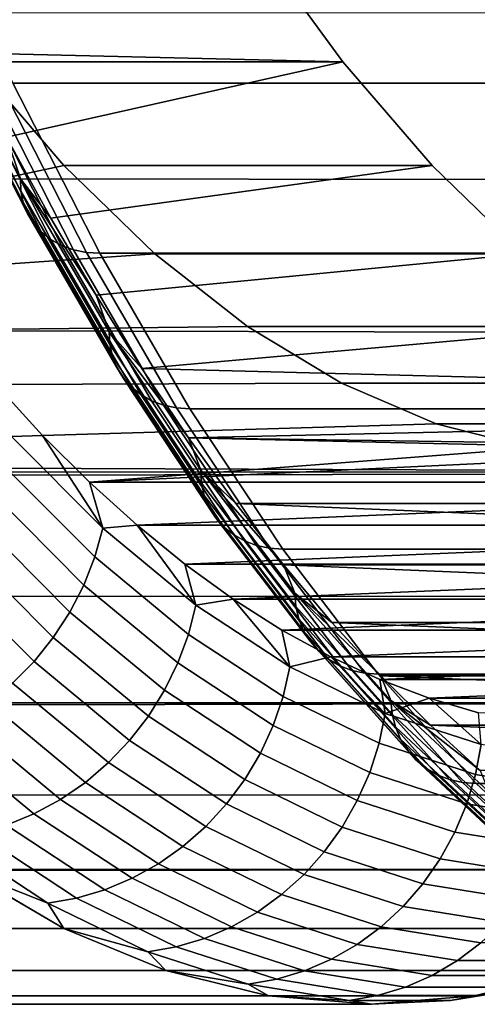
# Model space of a CAD drawing. Header units: metres. Extents: x -22 to 244, y -22 to 22.
# Tile 103 of 146: x 107.6 to 108.94, y -15.75 to -12.86. Entities that reach past the tile are written whole.
import ezdxf

# ---------------------------------------------------------------- set-up
doc = ezdxf.new("R2010")
doc.units = ezdxf.units.M
doc.layers.add('solid_10_151_113_XXX', color=7, linetype='CONTINUOUS')

msp = doc.modelspace()

# ---------------------------------------------------------------- linework, layer by layer
at = {"layer": 'solid_10_151_113_XXX'}
for points in [[(234.810516, -13.049059, 227.252304), (234.565262, -12.509412, 227.926132), (107.330841, -12.509304, 181.61673), (107.576103, -13.048974, 180.942886)], [(108.54493, -12.986502, 177.403915), (108.289909, -12.638814, 178.104568), (107.20919, -12.638702, 177.711456), (107.46434, -12.986581, 177.010422)], [(107.429756, -12.959487, 180.467819), (107.304413, -12.701118, 180.81218), (108.289909, -12.638814, 178.104568), (108.54493, -12.986502, 177.403915)], [(111.494431, -13.335892, 163.598785), (16.992212, -13.1725, 128.93187), (17.289928, -12.779216, 128.431427), (111.745674, -12.845069, 162.908524)], [(107.599106, -13.32972, 180.011459), (107.347984, -12.839126, 180.701401), (107.557571, -13.207287, 180.116653)], [(107.600052, -13.36517, 180.035507), (107.348259, -12.87327, 180.727295), (107.347984, -12.839126, 180.701401), (107.599106, -13.32972, 180.011459)], [(107.606827, -13.399158, 180.060699), (107.354393, -12.906008, 180.754242), (107.348259, -12.87327, 180.727295), (107.600052, -13.36517, 180.035507)], [(107.619293, -13.430994, 180.086517), (107.366264, -12.936671, 180.781708), (107.354393, -12.906008, 180.754242), (107.606827, -13.399158, 180.060699)], [(107.637199, -13.460026, 180.112457), (107.383621, -12.964635, 180.809143), (107.366264, -12.936671, 180.781708), (107.619293, -13.430994, 180.086517)], [(107.557571, -13.207287, 180.116653), (107.429756, -12.959487, 180.467819), (108.54493, -12.986502, 177.403915)], [(107.46434, -12.986581, 177.010422), (106.995415, -13.224359, 178.298798), (107.125465, -13.41797, 177.941483), (107.725777, -13.290252, 176.29213)], [(107.660172, -13.485662, 180.137955), (107.406113, -12.989328, 180.835983), (107.383621, -12.964635, 180.809143), (107.637199, -13.460026, 180.112457)], [(107.687759, -13.50738, 180.162521), (107.433289, -13.010247, 180.861664), (107.406113, -12.989328, 180.835983), (107.660172, -13.485662, 180.137955)], [(108.806435, -13.290257, 176.685425), (108.54493, -12.986502, 177.403915), (107.46434, -12.986581, 177.010422), (107.725777, -13.290252, 176.29213)], [(107.687767, -13.444338, 179.758942), (107.557571, -13.207287, 180.116653), (108.54493, -12.986502, 177.403915), (108.806435, -13.290257, 176.685425)], [(107.719383, -13.524737, 180.185638), (107.464592, -13.026965, 180.885681), (107.433289, -13.010247, 180.861664), (107.687759, -13.50738, 180.162521)], [(107.754402, -13.537379, 180.206833), (107.499374, -13.039142, 180.907532), (107.464592, -13.026965, 180.885681), (107.719383, -13.524737, 180.185638)], [(107.792107, -13.545048, 180.225693), (107.536934, -13.046528, 180.926788), (107.499374, -13.039142, 180.907532), (107.754402, -13.537379, 180.206833)], [(107.536934, -13.046528, 180.926788), (107.792107, -13.545048, 180.225693), (107.831322, -13.547587, 180.241653), (107.576103, -13.048974, 180.942886)], [(235.06575, -13.547657, 226.551086), (234.810516, -13.049059, 227.252304), (107.576103, -13.048974, 180.942886), (107.831322, -13.547587, 180.241653)], [(111.234177, -13.784757, 164.313828), (16.706631, -13.532867, 129.441483), (16.992212, -13.1725, 128.93187), (111.494431, -13.335892, 163.598785)], [(107.599106, -13.32972, 180.011459), (107.557571, -13.207287, 180.116653), (107.687767, -13.444338, 179.758942)], [(107.725777, -13.290252, 176.29213), (107.125465, -13.41797, 177.941483), (107.25737, -13.600666, 177.579071), (107.992821, -13.548973, 175.558441)], [(107.820213, -13.6704, 179.39505), (107.687767, -13.444338, 179.758942), (108.806435, -13.290257, 176.685425), (109.073524, -13.549024, 175.951614)], [(109.073524, -13.549024, 175.951614), (108.806435, -13.290257, 176.685425), (107.725777, -13.290252, 176.29213), (107.992821, -13.548973, 175.558441)], [(107.599106, -13.32972, 180.011459), (107.687767, -13.444338, 179.758942), (107.820213, -13.6704, 179.39505)], [(107.859238, -13.778375, 179.296753), (107.599106, -13.32972, 180.011459), (107.820213, -13.6704, 179.39505)], [(107.860878, -13.815018, 179.318893), (107.600052, -13.36517, 180.035507), (107.599106, -13.32972, 180.011459), (107.859238, -13.778375, 179.296753)], [(107.868309, -13.85015, 179.34227), (107.606827, -13.399158, 180.060699), (107.600052, -13.36517, 180.035507), (107.860878, -13.815018, 179.318893)], [(107.881401, -13.883057, 179.366379), (107.619293, -13.430994, 180.086517), (107.606827, -13.399158, 180.060699), (107.868309, -13.85015, 179.34227)], [(107.899872, -13.913066, 179.390762), (107.637199, -13.460026, 180.112457), (107.619293, -13.430994, 180.086517), (107.881401, -13.883057, 179.366379)], [(107.923347, -13.939566, 179.414886), (107.660172, -13.485662, 180.137955), (107.637199, -13.460026, 180.112457), (107.899872, -13.913066, 179.390762)], [(107.951355, -13.962015, 179.438278), (107.687759, -13.50738, 180.162521), (107.660172, -13.485662, 180.137955), (107.923347, -13.939566, 179.414886)], [(107.983322, -13.979956, 179.460464), (107.719383, -13.524737, 180.185638), (107.687759, -13.50738, 180.162521), (107.951355, -13.962015, 179.438278)], [(110.965729, -14.190251, 165.051407), (16.43605, -13.86024, 129.957184), (16.706631, -13.532867, 129.441483), (111.234177, -13.784757, 164.313828)], [(108.018593, -13.993023, 179.480988), (107.754402, -13.537379, 180.206833), (107.719383, -13.524737, 180.185638), (107.983322, -13.979956, 179.460464)], [(108.056442, -14.00095, 179.499435), (107.792107, -13.545048, 180.225693), (107.754402, -13.537379, 180.206833), (108.018593, -13.993023, 179.480988)], [(107.992821, -13.548973, 175.558441), (107.25737, -13.600666, 177.579071), (107.390976, -13.772246, 177.21199), (108.264748, -13.762011, 174.811325)], [(107.792107, -13.545048, 180.225693), (108.056442, -14.00095, 179.499435), (108.095711, -14.003574, 179.515274), (107.831322, -13.547587, 180.241653)], [(107.954811, -13.885305, 179.025253), (107.820213, -13.6704, 179.39505), (109.073524, -13.549024, 175.951614), (109.345322, -13.761959, 175.204849)], [(235.330124, -14.003634, 225.824692), (235.06575, -13.547657, 226.551086), (107.831322, -13.547587, 180.241653), (108.095711, -14.003574, 179.515274)], [(109.345322, -13.761959, 175.204849), (109.073524, -13.549024, 175.951614), (107.992821, -13.548973, 175.558441), (108.264748, -13.762011, 174.811325)], [(107.859238, -13.778375, 179.296753), (107.820213, -13.6704, 179.39505), (107.954811, -13.885305, 179.025253)], [(108.264748, -13.762011, 174.811325), (107.390976, -13.772246, 177.21199), (107.526222, -13.932631, 176.840408), (108.540253, -13.928333, 174.054382)], [(107.954811, -13.885305, 179.025253), (109.345322, -13.761959, 175.204849), (109.620888, -13.928327, 174.447723)], [(109.345322, -13.761959, 175.204849), (108.264748, -13.762011, 174.811325), (108.540253, -13.928333, 174.054382), (109.620888, -13.928327, 174.447723)], [(107.859238, -13.778375, 179.296753), (107.954811, -13.885305, 179.025253), (108.091461, -14.088907, 178.649796)], [(108.127571, -14.183678, 178.559525), (107.859238, -13.778375, 179.296753), (108.091461, -14.088907, 178.649796)], [(108.129913, -14.221398, 178.579712), (107.860878, -13.815018, 179.318893), (107.859238, -13.778375, 179.296753), (108.127571, -14.183678, 178.559525)], [(108.138039, -14.257565, 178.601196), (107.868309, -13.85015, 179.34227), (107.860878, -13.815018, 179.318893), (108.129913, -14.221398, 178.579712)], [(108.151764, -14.291439, 178.62355), (107.881401, -13.883057, 179.366379), (107.868309, -13.85015, 179.34227), (108.138039, -14.257565, 178.601196)], [(110.965729, -14.190251, 165.051407), (16.182268, -14.155714, 130.477188), (16.43605, -13.86024, 129.957184)], [(108.170822, -14.32233, 178.646317), (107.899872, -13.913066, 179.390762), (107.881401, -13.883057, 179.366379), (108.151764, -14.291439, 178.62355)], [(108.091461, -14.088907, 178.649796), (107.954811, -13.885305, 179.025253), (109.620888, -13.928327, 174.447723), (109.899292, -14.047557, 173.682831)], [(108.194817, -14.349609, 178.669037), (107.923347, -13.939566, 179.414886), (107.899872, -13.913066, 179.390762), (108.170822, -14.32233, 178.646317)], [(108.540253, -13.928333, 174.054382), (107.526222, -13.932631, 176.840408), (107.662964, -14.081651, 176.464706), (108.818573, -14.047529, 173.289703)], [(107.571869, -14.084728, 176.700272), (107.662964, -14.081651, 176.464706), (107.526222, -13.932631, 176.840408)], [(108.223259, -14.37272, 178.691238), (107.951355, -13.962015, 179.438278), (107.923347, -13.939566, 179.414886), (108.194817, -14.349609, 178.669037)], [(109.899292, -14.047557, 173.682831), (109.620888, -13.928327, 174.447723), (108.540253, -13.928333, 174.054382), (108.818573, -14.047529, 173.289703)], [(108.255577, -14.391189, 178.712463), (107.983322, -13.979956, 179.460464), (107.951355, -13.962015, 179.438278), (108.223259, -14.37272, 178.691238)], [(108.2911, -14.40464, 178.732285), (108.018593, -13.993023, 179.480988), (107.983322, -13.979956, 179.460464), (108.255577, -14.391189, 178.712463)], [(108.329109, -14.4128, 178.75029), (108.056442, -14.00095, 179.499435), (108.018593, -13.993023, 179.480988), (108.2911, -14.40464, 178.732285)], [(108.056442, -14.00095, 179.499435), (108.329109, -14.4128, 178.75029), (108.368423, -14.415502, 178.765991), (108.095711, -14.003574, 179.515274)], [(235.602844, -14.415548, 225.075424), (235.330124, -14.003634, 225.824692), (108.095711, -14.003574, 179.515274), (108.368423, -14.415502, 178.765991)], [(108.818573, -14.047529, 173.289703), (107.662964, -14.081651, 176.464706), (107.801102, -14.21919, 176.08519), (109.099052, -14.119275, 172.519089)], [(108.091461, -14.088907, 178.649796), (109.899292, -14.047557, 173.682831), (110.179611, -14.119263, 172.912659)], [(110.179611, -14.119263, 172.912659), (109.899292, -14.047557, 173.682831), (108.818573, -14.047529, 173.289703), (109.099052, -14.119275, 172.519089)], [(107.547112, -14.16764, 176.724304), (107.816803, -14.438338, 175.983337), (107.839981, -14.353843, 175.963654), (107.571869, -14.084728, 176.700272)], [(107.571869, -14.084728, 176.700272), (107.839981, -14.353843, 175.963654), (107.662964, -14.081651, 176.464706)], [(107.839981, -14.353843, 175.963654), (107.801102, -14.21919, 176.08519), (107.662964, -14.081651, 176.464706)], [(109.380219, -14.14319, 171.746582), (107.801102, -14.21919, 176.08519), (110.959312, -14.219221, 167.408066), (111.097443, -14.081685, 167.028564)], [(108.091461, -14.088907, 178.649796), (110.179611, -14.119263, 172.912659), (110.460869, -14.14319, 172.139908)], [(108.230042, -14.281004, 178.269043), (108.091461, -14.088907, 178.649796), (110.460869, -14.14319, 172.139908), (112.691681, -14.281013, 166.010788)], [(108.127571, -14.183678, 178.559525), (108.091461, -14.088907, 178.649796), (108.230042, -14.281004, 178.269043)], [(109.099052, -14.119275, 172.519089), (107.801102, -14.21919, 176.08519), (109.380219, -14.14319, 171.746582)], [(110.965729, -14.190251, 165.051407), (15.946673, -14.420597, 130.999924), (16.182268, -14.155714, 130.477188)], [(107.51339, -14.248449, 176.744217), (107.784622, -14.520693, 175.999039), (107.816803, -14.438338, 175.983337), (107.547112, -14.16764, 176.724304)], [(110.965729, -14.190251, 165.051407), (110.689919, -14.551098, 165.809189), (15.73009, -14.656543, 131.524521), (15.946673, -14.420597, 130.999924)], [(108.127571, -14.183678, 178.559525), (108.230042, -14.281004, 178.269043), (108.370438, -14.461441, 177.883316)], [(108.403244, -14.544353, 177.802094), (108.127571, -14.183678, 178.559525), (108.370438, -14.461441, 177.883316)], [(108.406326, -14.583033, 177.820267), (108.129913, -14.221398, 178.579712), (108.127571, -14.183678, 178.559525), (108.403244, -14.544353, 177.802094)], [(107.801102, -14.21919, 176.08519), (107.940536, -14.34517, 175.702072), (110.959312, -14.219221, 167.408066)], [(107.839981, -14.353843, 175.963654), (107.940536, -14.34517, 175.702072), (107.801102, -14.21919, 176.08519)], [(107.940536, -14.34517, 175.702072), (110.81987, -14.345199, 167.791183), (110.959312, -14.219221, 167.408066)], [(108.415154, -14.620119, 177.839828), (108.138039, -14.257565, 178.601196), (108.129913, -14.221398, 178.579712), (108.406326, -14.583033, 177.820267)], [(107.47113, -14.326139, 176.759796), (107.743835, -14.599867, 176.010544), (107.784622, -14.520693, 175.999039), (107.51339, -14.248449, 176.744217)], [(108.429543, -14.654855, 177.860382), (108.151764, -14.291439, 178.62355), (108.138039, -14.257565, 178.601196), (108.415154, -14.620119, 177.839828)], [(108.449196, -14.686532, 177.8815), (108.170822, -14.32233, 178.646317), (108.151764, -14.291439, 178.62355), (108.429543, -14.654855, 177.860382)], [(112.551292, -14.461449, 166.396515), (108.370438, -14.461441, 177.883316), (108.230042, -14.281004, 178.269043)], [(112.691681, -14.281013, 166.010788), (112.551292, -14.461449, 166.396515), (108.230042, -14.281004, 178.269043)], [(107.420853, -14.399731, 176.770813), (107.694962, -14.674864, 176.017715), (107.743835, -14.599867, 176.010544), (107.47113, -14.326139, 176.759796)], [(107.839981, -14.353843, 175.963654), (108.112755, -14.579365, 175.214203), (107.940536, -14.34517, 175.702072)], [(107.940536, -14.34517, 175.702072), (108.081131, -14.459441, 175.315811), (110.81987, -14.345199, 167.791183)], [(108.112755, -14.579365, 175.214203), (108.081131, -14.459441, 175.315811), (107.940536, -14.34517, 175.702072)], [(108.081131, -14.459441, 175.315811), (110.679276, -14.459468, 168.17746), (110.81987, -14.345199, 167.791183)], [(108.473724, -14.714504, 177.902756), (108.194817, -14.349609, 178.669037), (108.170822, -14.32233, 178.646317), (108.449196, -14.686532, 177.8815)], [(107.816803, -14.438338, 175.983337), (108.091187, -14.665188, 175.229477), (108.112755, -14.579365, 175.214203), (107.839981, -14.353843, 175.963654)], [(108.502617, -14.738202, 177.923721), (108.223259, -14.37272, 178.691238), (108.194817, -14.349609, 178.669037), (108.473724, -14.714504, 177.902756)], [(108.535286, -14.757141, 177.943954), (108.255577, -14.391189, 178.712463), (108.223259, -14.37272, 178.691238), (108.502617, -14.738202, 177.923721)], [(107.363213, -14.468296, 176.777161), (107.638618, -14.744739, 176.020462), (107.694962, -14.674864, 176.017715), (107.420853, -14.399731, 176.770813)], [(108.571075, -14.770934, 177.963058), (108.2911, -14.40464, 178.732285), (108.255577, -14.391189, 178.712463), (108.535286, -14.757141, 177.943954)], [(108.609238, -14.779302, 177.980637), (108.329109, -14.4128, 178.75029), (108.2911, -14.40464, 178.732285), (108.571075, -14.770934, 177.963058)], [(108.329109, -14.4128, 178.75029), (108.609238, -14.779302, 177.980637), (108.648605, -14.782073, 177.996185), (108.368423, -14.415502, 178.765991)], [(235.883026, -14.782108, 224.305634), (235.602844, -14.415548, 225.075424), (108.368423, -14.415502, 178.765991), (108.648605, -14.782073, 177.996185)], [(107.784622, -14.520693, 175.999039), (108.060562, -14.748837, 175.240875), (108.091187, -14.665188, 175.229477), (107.816803, -14.438338, 175.983337)], [(108.081131, -14.459441, 175.315811), (108.222786, -14.561946, 174.926605), (110.679276, -14.459468, 168.17746)], [(108.112755, -14.579365, 175.214203), (108.222786, -14.561946, 174.926605), (108.081131, -14.459441, 175.315811)], [(108.222786, -14.561946, 174.926605), (110.537621, -14.56197, 168.56665), (110.679276, -14.459468, 168.17746)], [(112.409187, -14.630101, 166.786942), (108.512543, -14.630095, 177.492889), (108.370438, -14.461441, 177.883316)], [(108.403244, -14.544353, 177.802094), (108.370438, -14.461441, 177.883316), (108.512543, -14.630095, 177.492889)], [(112.551292, -14.461449, 166.396515), (112.409187, -14.630101, 166.786942), (108.370438, -14.461441, 177.883316)], [(107.298912, -14.530971, 176.778732), (107.575516, -14.808611, 176.018753), (107.638618, -14.744739, 176.020462), (107.363213, -14.468296, 176.777161)], [(107.743835, -14.599867, 176.010544), (108.021286, -14.829255, 175.24826), (108.060562, -14.748837, 175.240875), (107.784622, -14.520693, 175.999039)], [(110.689919, -14.551098, 165.809189), (110.407623, -14.866161, 166.584778), (15.533001, -14.865257, 132.050476), (15.73009, -14.656543, 131.524521)], [(108.403244, -14.544353, 177.802094), (108.512543, -14.630095, 177.492889), (108.656242, -14.786817, 177.098068)], [(108.68541, -14.859267, 177.026871), (108.403244, -14.544353, 177.802094), (108.656242, -14.786817, 177.098068)], [(108.68924, -14.898784, 177.042984), (108.406326, -14.583033, 177.820267), (108.403244, -14.544353, 177.802094), (108.68541, -14.859267, 177.026871)], [(108.091187, -14.665188, 175.229477), (108.369423, -14.847501, 174.465027), (108.389366, -14.76061, 174.454224), (108.112755, -14.579365, 175.214203)], [(108.112755, -14.579365, 175.214203), (108.389366, -14.76061, 174.454224), (108.222786, -14.561946, 174.926605)], [(108.222786, -14.561946, 174.926605), (108.365395, -14.652594, 174.53479), (110.537621, -14.56197, 168.56665)], [(108.389366, -14.76061, 174.454224), (108.365395, -14.652594, 174.53479), (108.222786, -14.561946, 174.926605)], [(108.365395, -14.652594, 174.53479), (110.395012, -14.652615, 168.958481), (110.537621, -14.56197, 168.56665)], [(107.694962, -14.674864, 176.017715), (107.973839, -14.90543, 175.251511), (108.021286, -14.829255, 175.24826), (107.743835, -14.599867, 176.010544)], [(108.698784, -14.936673, 177.060562), (108.415154, -14.620119, 177.839828), (108.406326, -14.583033, 177.820267), (108.68924, -14.898784, 177.042984)], [(108.713844, -14.972161, 177.079254), (108.429543, -14.654855, 177.860382), (108.415154, -14.620119, 177.839828), (108.698784, -14.936673, 177.060562)], [(112.265488, -14.786821, 167.181763), (108.656242, -14.786817, 177.098068), (108.512543, -14.630095, 177.492889)], [(112.409187, -14.630101, 166.786942), (112.265488, -14.786821, 167.181763), (108.512543, -14.630095, 177.492889)], [(108.060562, -14.748837, 175.240875), (108.340385, -14.932188, 174.472061), (108.369423, -14.847501, 174.465027), (108.091187, -14.665188, 175.229477)], [(108.365395, -14.652594, 174.53479), (108.508812, -14.731295, 174.140762), (110.395012, -14.652615, 168.958481)], [(108.389366, -14.76061, 174.454224), (108.508812, -14.731295, 174.140762), (108.365395, -14.652594, 174.53479)], [(108.734116, -15.004524, 177.098679), (108.449196, -14.686532, 177.8815), (108.429543, -14.654855, 177.860382), (108.713844, -14.972161, 177.079254)], [(108.508812, -14.731295, 174.140762), (110.251595, -14.731313, 169.352509), (110.395012, -14.652615, 168.958481)], [(107.638618, -14.744739, 176.020462), (107.918823, -14.976403, 175.25061), (107.973839, -14.90543, 175.251511), (107.694962, -14.674864, 176.017715)], [(108.759186, -15.033102, 177.118454), (108.473724, -14.714504, 177.902756), (108.449196, -14.686532, 177.8815), (108.734116, -15.004524, 177.098679)], [(108.788536, -15.057313, 177.138153), (108.502617, -14.738202, 177.923721), (108.473724, -14.714504, 177.902756), (108.759186, -15.033102, 177.118454)], [(107.575516, -14.808611, 176.018753), (107.856934, -15.041279, 175.245575), (107.918823, -14.976403, 175.25061), (107.638618, -14.744739, 176.020462)], [(108.021286, -14.829255, 175.24826), (108.302635, -15.013607, 174.47525), (108.340385, -14.932188, 174.472061), (108.060562, -14.748837, 175.240875)], [(108.389366, -14.76061, 174.454224), (108.668968, -14.897028, 173.68602), (108.508812, -14.731295, 174.140762)], [(108.821579, -15.076662, 177.157379), (108.535286, -14.757141, 177.943954), (108.502617, -14.738202, 177.923721), (108.788536, -15.057313, 177.138153)], [(108.508812, -14.731295, 174.140762), (108.652962, -14.79801, 173.744705), (110.251595, -14.731313, 169.352509)], [(108.668968, -14.897028, 173.68602), (108.652962, -14.79801, 173.744705), (108.508812, -14.731295, 174.140762)], [(108.652962, -14.79801, 173.744705), (110.107445, -14.798025, 169.748566), (110.251595, -14.731313, 169.352509)], [(108.369423, -14.847501, 174.465027), (108.650673, -14.984721, 173.692307), (108.668968, -14.897028, 173.68602), (108.389366, -14.76061, 174.454224)], [(108.857628, -15.090755, 177.175751), (108.571075, -14.770934, 177.963058), (108.535286, -14.757141, 177.943954), (108.821579, -15.076662, 177.157379)], [(108.895958, -15.099302, 177.192886), (108.609238, -14.779302, 177.980637), (108.571075, -14.770934, 177.963058), (108.857628, -15.090755, 177.175751)], [(108.609238, -14.779302, 177.980637), (108.895958, -15.099302, 177.192886), (108.935379, -15.102134, 177.208282), (108.648605, -14.782073, 177.996185)], [(236.169785, -15.10216, 223.517746), (235.883026, -14.782108, 224.305634), (108.648605, -14.782073, 177.996185), (108.935379, -15.102134, 177.208282)], [(107.506454, -14.865676, 176.012619), (107.788956, -15.099239, 175.23645), (107.856934, -15.041279, 175.245575), (107.575516, -14.808611, 176.018753)], [(108.652962, -14.79801, 173.744705), (108.797691, -14.852662, 173.347061), (110.107445, -14.798025, 169.748566)], [(108.668968, -14.897028, 173.68602), (108.797691, -14.852662, 173.347061), (108.652962, -14.79801, 173.744705)], [(112.120323, -14.931467, 167.580582), (108.801399, -14.931461, 176.699249), (108.656242, -14.786817, 177.098068)], [(108.68541, -14.859267, 177.026871), (108.656242, -14.786817, 177.098068), (108.801399, -14.931461, 176.699249)], [(112.265488, -14.786821, 167.181763), (112.120323, -14.931467, 167.580582), (108.656242, -14.786817, 177.098068)], [(108.797691, -14.852662, 173.347061), (109.962708, -14.852674, 170.14621), (110.107445, -14.798025, 169.748566)], [(107.973839, -14.90543, 175.251511), (108.25663, -15.090729, 174.474533), (108.302635, -15.013607, 174.47525), (108.021286, -14.829255, 175.24826)], [(110.407623, -14.866161, 166.584778), (110.119728, -15.134449, 167.375763), (15.198394, -15.207196, 133.104858), (15.355841, -15.048194, 132.576965)], [(110.407623, -14.866161, 166.584778), (15.355841, -15.048194, 132.576965), (15.533001, -14.865257, 132.050476)], [(107.432289, -14.915214, 176.002106), (107.715729, -15.149556, 175.223358), (107.788956, -15.099239, 175.23645), (107.506454, -14.865676, 176.012619)], [(108.340385, -14.932188, 174.472061), (108.623245, -15.070192, 173.694931), (108.650673, -14.984721, 173.692307), (108.369423, -14.847501, 174.465027)], [(108.668968, -14.897028, 173.68602), (108.950722, -14.988204, 172.911926), (108.797691, -14.852662, 173.347061)], [(108.68541, -14.859267, 177.026871), (108.801399, -14.931461, 176.699249), (108.947922, -15.063934, 176.296692)], [(108.973167, -15.127428, 176.236267), (108.68541, -14.859267, 177.026871), (108.947922, -15.063934, 176.296692)], [(108.97776, -15.167658, 176.250275), (108.68924, -14.898784, 177.042984), (108.68541, -14.859267, 177.026871), (108.973167, -15.127428, 176.236267)], [(108.797691, -14.852662, 173.347061), (108.942894, -14.895219, 172.94812), (109.962708, -14.852674, 170.14621)], [(108.950722, -14.988204, 172.911926), (108.942894, -14.895219, 172.94812), (108.797691, -14.852662, 173.347061)], [(108.650673, -14.984721, 173.692307), (108.934082, -15.076434, 172.913651), (108.950722, -14.988204, 172.911926), (108.668968, -14.897028, 173.68602)], [(107.353966, -14.9566, 175.987381), (107.638191, -15.191593, 175.206467), (107.715729, -15.149556, 175.223358), (107.432289, -14.915214, 176.002106)], [(107.918823, -14.976403, 175.25061), (108.202965, -15.162584, 174.46994), (108.25663, -15.090729, 174.474533), (107.973839, -14.90543, 175.251511)], [(108.988045, -15.206231, 176.265839), (108.698784, -14.936673, 177.060562), (108.68924, -14.898784, 177.042984), (108.97776, -15.167658, 176.250275)], [(108.302635, -15.013607, 174.47525), (108.587029, -15.152363, 173.693878), (108.623245, -15.070192, 173.694931), (108.340385, -14.932188, 174.472061)], [(109.003792, -15.242359, 176.282639), (108.713844, -14.972161, 177.079254), (108.698784, -14.936673, 177.060562), (108.988045, -15.206231, 176.265839)], [(111.973808, -15.06394, 167.983139), (108.947922, -15.063934, 176.296692), (108.801399, -14.931461, 176.699249)], [(112.120323, -14.931467, 167.580582), (111.973808, -15.06394, 167.983139), (108.801399, -14.931461, 176.699249)], [(107.272469, -14.989315, 175.968597), (107.55732, -15.224821, 175.185989), (107.638191, -15.191593, 175.206467), (107.353966, -14.9566, 175.987381)], [(107.856934, -15.041279, 175.245575), (108.142311, -15.228267, 174.461517), (108.202965, -15.162584, 174.46994), (107.918823, -14.976403, 175.25061)], [(109.024689, -15.275307, 176.300354), (108.734116, -15.004524, 177.098679), (108.713844, -14.972161, 177.079254), (109.003792, -15.242359, 176.282639)], [(108.623245, -15.070192, 173.694931), (108.908264, -15.162428, 172.911835), (108.934082, -15.076434, 172.913651), (108.650673, -14.984721, 173.692307)], [(109.050308, -15.3044, 176.318588), (108.759186, -15.033102, 177.118454), (108.734116, -15.004524, 177.098679), (109.024689, -15.275307, 176.300354)], [(108.934082, -15.076434, 172.913651), (109.218788, -15.12236, 172.131424), (109.233757, -15.033861, 172.134277), (108.950722, -14.988204, 172.911926)], [(107.788956, -15.099239, 175.23645), (108.075424, -15.286948, 174.449371), (108.142311, -15.228267, 174.461517), (107.856934, -15.041279, 175.245575)], [(108.25663, -15.090729, 174.474533), (108.542488, -15.230198, 173.689148), (108.587029, -15.152363, 173.693878), (108.302635, -15.013607, 174.47525)], [(109.080132, -15.329048, 176.337006), (108.788536, -15.057313, 177.138153), (108.759186, -15.033102, 177.118454), (109.050308, -15.3044, 176.318588)], [(108.587029, -15.152363, 173.693878), (108.873611, -15.245101, 172.906509), (108.908264, -15.162428, 172.911835), (108.623245, -15.070192, 173.694931)], [(109.113548, -15.348746, 176.355209), (108.821579, -15.076662, 177.157379), (108.788536, -15.057313, 177.138153), (109.080132, -15.329048, 176.337006)], [(107.715729, -15.149556, 175.223358), (108.003159, -15.33789, 174.433655), (108.075424, -15.286948, 174.449371), (107.788956, -15.099239, 175.23645)], [(108.202965, -15.162584, 174.46994), (108.490181, -15.302717, 173.680817), (108.542488, -15.230198, 173.689148), (108.25663, -15.090729, 174.474533)], [(109.149872, -15.363092, 176.372833), (108.857628, -15.090755, 177.175751), (108.821579, -15.076662, 177.157379), (109.113548, -15.348746, 176.355209)], [(109.188362, -15.371796, 176.389511), (108.895958, -15.099302, 177.192886), (108.857628, -15.090755, 177.175751), (109.149872, -15.363092, 176.372833)], [(108.895958, -15.099302, 177.192886), (109.188362, -15.371796, 176.389511), (109.227844, -15.374677, 176.404755), (108.935379, -15.102134, 177.208282)], [(108.908264, -15.162428, 172.911835), (109.194595, -15.208616, 172.125153), (109.218788, -15.12236, 172.131424), (108.934082, -15.076434, 172.913651)], [(236.46225, -15.374696, 222.714218), (236.169785, -15.10216, 223.517746), (108.935379, -15.102134, 177.208282), (109.227844, -15.374677, 176.404755)], [(110.119728, -15.134449, 167.375763), (109.827141, -15.355118, 168.179642), (15.060209, -15.344058, 133.636078), (15.198394, -15.207196, 133.104858)], [(107.638191, -15.191593, 175.206467), (107.926422, -15.380449, 174.414581), (108.003159, -15.33789, 174.433655), (107.715729, -15.149556, 175.223358)], [(108.542488, -15.230198, 173.689148), (108.830544, -15.323413, 172.897736), (108.873611, -15.245101, 172.906509), (108.587029, -15.152363, 173.693878)], [(108.142311, -15.228267, 174.461517), (108.430771, -15.369006, 173.668976), (108.490181, -15.302717, 173.680817), (108.202965, -15.162584, 174.46994)], [(108.873611, -15.245101, 172.906509), (109.161499, -15.291541, 172.11554), (109.194595, -15.208616, 172.125153), (108.908264, -15.162428, 172.911835)], [(107.55732, -15.224821, 175.185989), (107.846176, -15.414091, 174.392365), (107.926422, -15.380449, 174.414581), (107.638191, -15.191593, 175.206467)], [(107.474121, -15.248822, 175.16217), (107.763435, -15.438391, 174.367294), (107.846176, -15.414091, 174.392365), (107.55732, -15.224821, 175.185989)], [(108.075424, -15.286948, 174.449371), (108.364998, -15.42823, 173.653778), (108.430771, -15.369006, 173.668976), (108.142311, -15.228267, 174.461517)], [(108.490181, -15.302717, 173.680817), (108.77961, -15.396376, 172.885635), (108.830544, -15.323413, 172.897736), (108.542488, -15.230198, 173.689148)], [(107.389656, -15.263294, 175.13533), (107.679245, -15.453042, 174.339706), (107.763435, -15.438391, 174.367294), (107.474121, -15.248822, 175.16217)], [(107.389656, -15.263294, 175.13533), (107.429794, -15.355118, 174.766296), (107.679245, -15.453042, 174.339706)], [(108.830544, -15.323413, 172.897736), (109.119911, -15.370091, 172.102707), (109.161499, -15.291541, 172.11554), (108.873611, -15.245101, 172.906509)], [(108.003159, -15.33789, 174.433655), (108.293694, -15.479643, 173.635406), (108.364998, -15.42823, 173.653778), (108.075424, -15.286948, 174.449371)], [(108.430771, -15.369006, 173.668976), (108.721443, -15.463071, 172.870346), (108.77961, -15.396376, 172.885635), (108.490181, -15.302717, 173.680817)], [(108.77961, -15.396376, 172.885635), (109.070351, -15.443276, 172.086807), (109.119911, -15.370091, 172.102707), (108.830544, -15.323413, 172.897736)], [(109.827141, -15.355118, 168.179642), (109.530785, -15.527472, 168.993866), (14.841527, -15.555677, 134.712524), (14.941236, -15.459931, 134.171646)], [(107.726151, -15.527472, 173.952072), (107.429794, -15.355118, 174.766296), (15.000676, -15.402264, 140.897888), (14.875053, -15.523621, 140.181152)], [(109.827141, -15.355118, 168.179642), (14.941236, -15.459931, 134.171646), (15.060209, -15.344058, 133.636078)], [(107.679245, -15.453042, 174.339706), (107.429794, -15.355118, 174.766296), (107.726151, -15.527472, 173.952072)], [(107.926422, -15.380449, 174.414581), (108.217766, -15.522595, 173.614105), (108.293694, -15.479643, 173.635406), (108.003159, -15.33789, 174.433655)], [(107.846176, -15.414091, 174.392365), (108.138153, -15.556548, 173.590149), (108.217766, -15.522595, 173.614105), (107.926422, -15.380449, 174.414581)], [(108.364998, -15.42823, 173.653778), (108.656792, -15.522657, 172.852066), (108.721443, -15.463071, 172.870346), (108.430771, -15.369006, 173.668976)], [(107.763435, -15.438391, 174.367294), (108.055878, -15.581072, 173.563812), (108.138153, -15.556548, 173.590149), (107.846176, -15.414091, 174.392365)], [(108.721443, -15.463071, 172.870346), (109.013451, -15.510175, 172.068069), (109.070351, -15.443276, 172.086807), (108.77961, -15.396376, 172.885635)], [(107.679245, -15.453042, 174.339706), (107.971962, -15.595859, 173.535461), (108.055878, -15.581072, 173.563812), (107.763435, -15.438391, 174.367294)], [(108.293694, -15.479643, 173.635406), (108.586464, -15.574385, 172.831039), (108.656792, -15.522657, 172.852066), (108.364998, -15.42823, 173.653778)], [(107.679245, -15.453042, 174.339706), (107.726151, -15.527472, 173.952072), (107.971962, -15.595859, 173.535461)], [(108.656792, -15.522657, 172.852066), (108.949928, -15.569942, 172.046692), (109.013451, -15.510175, 172.068069), (108.721443, -15.463071, 172.870346)], [(108.217766, -15.522595, 173.614105), (108.511345, -15.6176, 172.80751), (108.586464, -15.574385, 172.831039), (108.293694, -15.479643, 173.635406)], [(109.530785, -15.527472, 168.993866), (109.231598, -15.650969, 169.815887), (14.761038, -15.632074, 135.260773), (14.841527, -15.555677, 134.712524)], [(108.025337, -15.650969, 173.130051), (107.726151, -15.527472, 173.952072), (14.875053, -15.523621, 140.181152), (14.777698, -15.616326, 139.493271)], [(107.971962, -15.595859, 173.535461), (107.726151, -15.527472, 173.952072), (108.025337, -15.650969, 173.130051)], [(108.138153, -15.556548, 173.590149), (108.432381, -15.651761, 172.781769), (108.511345, -15.6176, 172.80751), (108.217766, -15.522595, 173.614105)], [(108.586464, -15.574385, 172.831039), (108.880577, -15.621827, 172.02298), (108.949928, -15.569942, 172.046692), (108.656792, -15.522657, 172.852066)], [(108.055878, -15.581072, 173.563812), (108.350563, -15.676435, 172.754166), (108.432381, -15.651761, 172.781769), (108.138153, -15.556548, 173.590149)], [(107.971962, -15.595859, 173.535461), (108.26693, -15.691312, 172.725037), (108.350563, -15.676435, 172.754166), (108.055878, -15.581072, 173.563812)], [(108.511345, -15.6176, 172.80751), (108.806267, -15.665175, 171.997208), (108.880577, -15.621827, 172.02298), (108.586464, -15.574385, 172.831039)], [(108.880577, -15.621827, 172.02298), (109.175133, -15.621827, 171.213684), (109.243507, -15.569942, 171.240097), (108.949928, -15.569942, 172.046692)], [(108.326431, -15.725223, 172.302811), (108.025337, -15.650969, 173.130051), (14.777698, -15.616326, 139.493271), (14.706791, -15.683122, 138.83136)], [(107.971962, -15.595859, 173.535461), (108.025337, -15.650969, 173.130051), (108.26693, -15.691312, 172.725037)], [(108.432381, -15.651761, 172.781769), (108.727951, -15.699439, 171.969696), (108.806267, -15.665175, 171.997208), (108.511345, -15.6176, 172.80751)], [(109.231598, -15.650969, 169.815887), (14.699934, -15.689548, 135.818634), (14.761038, -15.632074, 135.260773)], [(108.806267, -15.665175, 171.997208), (109.101646, -15.665175, 171.185669), (109.175133, -15.621827, 171.213684), (108.880577, -15.621827, 172.02298)], [(109.231598, -15.650969, 169.815887), (108.930504, -15.725223, 170.643127), (14.658591, -15.728182, 136.388763), (14.699934, -15.689548, 135.818634)], [(108.26693, -15.691312, 172.725037), (108.025337, -15.650969, 173.130051), (108.326431, -15.725223, 172.302811)], [(108.26693, -15.691312, 172.725037), (108.563248, -15.739111, 171.910919), (108.646599, -15.724189, 171.940826), (108.350563, -15.676435, 172.754166)], [(108.350563, -15.676435, 172.754166), (108.646599, -15.724189, 171.940826), (108.727951, -15.699439, 171.969696), (108.432381, -15.651761, 172.781769)], [(108.727951, -15.699439, 171.969696), (109.023972, -15.699439, 171.156387), (109.101646, -15.665175, 171.185669), (108.806267, -15.665175, 171.997208)], [(108.860016, -15.739111, 171.095551), (109.156334, -15.691312, 170.281433), (109.23912, -15.676435, 170.312881), (108.943085, -15.724189, 171.126236)], [(109.156334, -15.691312, 170.281433), (108.930504, -15.725223, 170.643127), (109.231598, -15.650969, 169.815887)], [(108.326431, -15.725223, 172.302811), (14.706791, -15.683122, 138.83136), (14.660683, -15.726232, 138.192047)], [(108.26693, -15.691312, 172.725037), (108.326431, -15.725223, 172.302811), (108.563248, -15.739111, 171.910919)], [(108.646599, -15.724189, 171.940826), (108.943085, -15.724189, 171.126236), (109.023972, -15.699439, 171.156387), (108.727951, -15.699439, 171.969696)], [(108.860016, -15.739111, 171.095551), (108.930504, -15.725223, 170.643127), (109.156334, -15.691312, 170.281433)], [(108.930504, -15.725223, 170.643127), (108.628464, -15.75, 171.472961), (14.637678, -15.747647, 136.973083), (14.658591, -15.728182, 136.388763)], [(108.628464, -15.75, 171.472961), (108.326431, -15.725223, 172.302811), (14.660683, -15.726232, 138.192047), (14.638038, -15.747313, 137.573288)], [(108.563248, -15.739111, 171.910919), (108.326431, -15.725223, 172.302811), (108.628464, -15.75, 171.472961)], [(108.563248, -15.739111, 171.910919), (108.860016, -15.739111, 171.095551), (108.943085, -15.724189, 171.126236), (108.646599, -15.724189, 171.940826)], [(108.860016, -15.739111, 171.095551), (108.628464, -15.75, 171.472961), (108.930504, -15.725223, 170.643127)], [(108.628464, -15.75, 171.472961), (14.638038, -15.747313, 137.573288), (14.637678, -15.747647, 136.973083)], [(108.563248, -15.739111, 171.910919), (108.628464, -15.75, 171.472961), (108.860016, -15.739111, 171.095551)]]:
    msp.add_3dface(points, dxfattribs=at)

doc.saveas('drawing.dxf')
